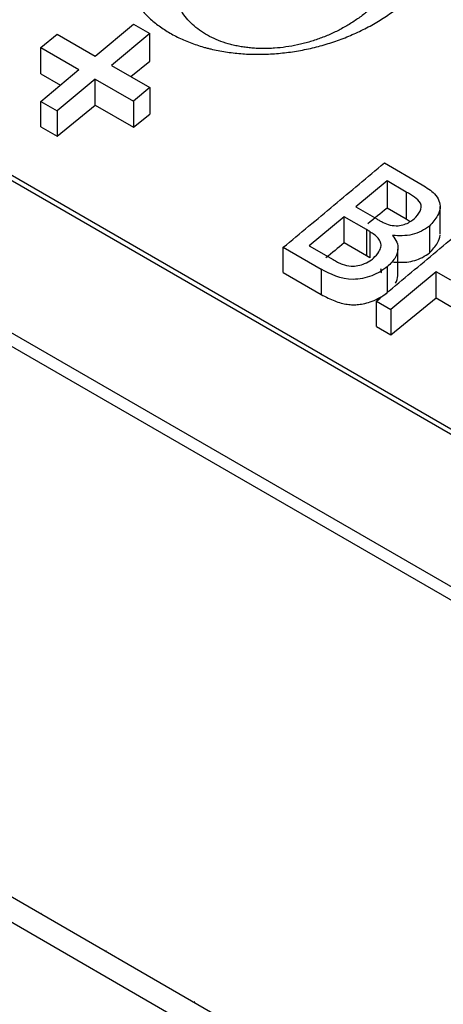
# Model space of a CAD drawing. Header units: millimetres. Extents: x -0.57 to 0.95, y -0.4 to 0.71.
# Tile 140 of 256: x 0.5477 to 0.5614, y -0.2188 to -0.187. Entities that reach past the tile are written whole.
import ezdxf

# ---------------------------------------------------------------- set-up
doc = ezdxf.new("R2010")
doc.units = ezdxf.units.MM
doc.layers.add('FORMAT', color=7, linetype='Continuous')

msp = doc.modelspace()

# ---------------------------------------------------------------- linework, layer by layer
at = {"layer": 'FORMAT', "color": 7, "linetype": 'Continuous', "lineweight": 25}
for p, q in [((0.629343, -0.24443), (0.476235, -0.156043)), ((0.476263, -0.15649), (0.628971, -0.244647)), ((0.486311, -0.156924), (0.626427, -0.237812)), ((0.626618, -0.237769), (0.486502, -0.156881)), ((0.550105, -0.188177), (0.551338, -0.187148)), ((0.551338, -0.187148), (0.551866, -0.187453)), ((0.548345, -0.187906), (0.548873, -0.187466)), ((0.548873, -0.187466), (0.550105, -0.188177)), ((0.551866, -0.187453), (0.550633, -0.188482)), ((0.551866, -0.188338), (0.551866, -0.187453)), ((0.548345, -0.187906), (0.549577, -0.188617)), ((0.548345, -0.188752), (0.548345, -0.187906)), ((0.550633, -0.188482), (0.551866, -0.189193)), ((0.55125, -0.188838), (0.551866, -0.188338)), ((0.548345, -0.189643), (0.549577, -0.188617)), ((0.548345, -0.188752), (0.548977, -0.189117)), ((0.550105, -0.188922), (0.548873, -0.189947)), ((0.550105, -0.188922), (0.551338, -0.189633)), ((0.550105, -0.189768), (0.550105, -0.188922)), ((0.551866, -0.189193), (0.551338, -0.189633)), ((0.551866, -0.189193), (0.551866, -0.190051)), ((0.548345, -0.189643), (0.548873, -0.189947)), ((0.548345, -0.190461), (0.548345, -0.189643)), ((0.548873, -0.190766), (0.550105, -0.189768)), ((0.550105, -0.189768), (0.551338, -0.190479)), ((0.551338, -0.189633), (0.551338, -0.190479)), ((0.548873, -0.189947), (0.548873, -0.190766)), ((0.551338, -0.190479), (0.551866, -0.190051)), ((0.548345, -0.190461), (0.548873, -0.190766)), ((0.55945, -0.191631), (0.560674, -0.192338)), ((0.559534, -0.192213), (0.558528, -0.193053)), ((0.560156, -0.192572), (0.559534, -0.192213)), ((0.559534, -0.192213), (0.559534, -0.193092)), ((0.560156, -0.192572), (0.560156, -0.193452)), ((0.558528, -0.193053), (0.559201, -0.193441)), ((0.561249, -0.193936), (0.561249, -0.193042)), ((0.55815, -0.193367), (0.557019, -0.194309)), ((0.558871, -0.193783), (0.55815, -0.193367)), ((0.55815, -0.194216), (0.55815, -0.193367)), ((0.560156, -0.193452), (0.559534, -0.193092)), ((0.560287, -0.19353), (0.560156, -0.193452)), ((0.560907, -0.19367), (0.560907, -0.194539)), ((0.558871, -0.193783), (0.558871, -0.194632)), ((0.558978, -0.193848), (0.558978, -0.194696)), ((0.557019, -0.194309), (0.557792, -0.194755)), ((0.558871, -0.194632), (0.55815, -0.194216)), ((0.556181, -0.194356), (0.557408, -0.195065)), ((0.556181, -0.195172), (0.556181, -0.194356)), ((0.558978, -0.194696), (0.558871, -0.194632)), ((0.559885, -0.195276), (0.559885, -0.194417)), ((0.556181, -0.195172), (0.557408, -0.19588)), ((0.557408, -0.195065), (0.557408, -0.19588)), ((0.559548, -0.195817), (0.559548, -0.194981)), ((0.561126, -0.195144), (0.559659, -0.196364)), ((0.561598, -0.195416), (0.561126, -0.195144)), ((0.561126, -0.195992), (0.561126, -0.195144)), ((0.559198, -0.196098), (0.559659, -0.196364)), ((0.559198, -0.196914), (0.559198, -0.196098)), ((0.559659, -0.19718), (0.561126, -0.195992)), ((0.561126, -0.195992), (0.561598, -0.196264)), ((0.559659, -0.196364), (0.559659, -0.19718)), ((0.559198, -0.196914), (0.559659, -0.19718)), ((0.556325, -0.220501), (0.536526, -0.209071)), ((0.555617, -0.220909), (0.535818, -0.209479)), ((0.548335, -0.215888), (0.548365, -0.21587)), ((0.550447, -0.217072), (0.550447, -0.217108)), ((0.553323, -0.218732), (0.553292, -0.21875))]:
    msp.add_line(p, q, dxfattribs=at)
for points, knots in [([(0.552655, -0.182115), (0.55253, -0.182212), (0.552411, -0.182311), (0.552242, -0.182466), (0.552187, -0.182518), (0.55208, -0.182625), (0.552028, -0.182679), (0.551927, -0.182788), (0.551878, -0.182844), (0.551784, -0.182956), (0.551739, -0.183012), (0.55161, -0.183182), (0.551531, -0.183298), (0.551424, -0.183473), (0.55139, -0.183531), (0.551326, -0.18365), (0.551296, -0.183709), (0.551239, -0.18383), (0.551213, -0.18389), (0.551176, -0.183981), (0.551165, -0.184012), (0.551142, -0.184073), (0.551131, -0.184103), (0.551081, -0.184256), (0.551049, -0.184378), (0.551001, -0.18462), (0.550985, -0.184741), (0.550975, -0.184922), (0.550973, -0.184983), (0.550974, -0.185103), (0.550977, -0.185163), (0.550987, -0.185283), (0.550994, -0.185343), (0.551012, -0.185462), (0.551024, -0.18552), (0.551064, -0.185694), (0.551099, -0.185808), (0.551164, -0.185975), (0.551187, -0.18603), (0.551239, -0.186139), (0.551267, -0.186193), (0.551327, -0.1863), (0.551359, -0.186353), (0.551411, -0.186431), (0.551428, -0.186457), (0.551465, -0.186509), (0.551483, -0.186534), (0.551579, -0.18666), (0.551662, -0.186756), (0.551844, -0.186941), (0.551942, -0.187029), (0.552152, -0.187197), (0.552265, -0.187277), (0.552505, -0.187429), (0.55263, -0.187499), (0.552892, -0.187629), (0.553028, -0.187688), (0.55331, -0.187796), (0.553456, -0.187845), (0.553646, -0.187899), (0.553684, -0.187909), (0.553761, -0.187929), (0.5538, -0.187939), (0.553917, -0.187967), (0.553996, -0.187984), (0.554155, -0.188015), (0.554235, -0.18803), (0.554396, -0.188055), (0.554478, -0.188066), (0.554642, -0.188085), (0.554724, -0.188093), (0.554891, -0.188106), (0.554975, -0.188111), (0.555144, -0.188119), (0.555229, -0.188121), (0.555358, -0.188122), (0.555402, -0.188122), (0.555488, -0.188121), (0.555531, -0.18812), (0.555747, -0.188113), (0.555919, -0.188102), (0.556264, -0.188069), (0.556436, -0.188046), (0.556693, -0.188003), (0.556779, -0.187987), (0.556951, -0.187953), (0.557036, -0.187934), (0.557208, -0.187893), (0.557293, -0.187872), (0.557462, -0.187826), (0.557545, -0.187802), (0.557794, -0.187725), (0.557956, -0.187669), (0.558276, -0.187546), (0.558433, -0.187479), (0.558664, -0.187372), (0.55874, -0.187335), (0.558891, -0.187258), (0.558966, -0.187218), (0.559185, -0.187097), (0.559326, -0.187011), (0.559531, -0.186877), (0.559598, -0.186831), (0.559729, -0.186737), (0.559793, -0.186689), (0.559856, -0.186641)], [0.00075443, 0.00075443, 0.00075443, 0.00075443, 0.00127607, 0.00127607, 0.00153688, 0.00153688, 0.0017977, 0.0017977, 0.00205852, 0.00205852, 0.00231933, 0.00231933, 0.00284097, 0.00284097, 0.00310178, 0.00310178, 0.0033626, 0.0033626, 0.00362342, 0.00362342, 0.00375382, 0.00375382, 0.00388423, 0.00388423, 0.00440587, 0.00440587, 0.0049275, 0.0049275, 0.00518832, 0.00518832, 0.00544913, 0.00544913, 0.00570995, 0.00570995, 0.00597076, 0.00597076, 0.0064924, 0.0064924, 0.00675321, 0.00675321, 0.00701403, 0.00701403, 0.00727485, 0.00727485, 0.00740526, 0.00740526, 0.00753566, 0.00753566, 0.0080573, 0.0080573, 0.00857893, 0.00857893, 0.00910056, 0.00910056, 0.0096222, 0.0096222, 0.01014383, 0.01014383, 0.01066546, 0.01066546, 0.01079587, 0.01079587, 0.01092628, 0.01092628, 0.01118709, 0.01118709, 0.01144791, 0.01144791, 0.01170873, 0.01170873, 0.01196954, 0.01196954, 0.01223036, 0.01223036, 0.01249118, 0.01249118, 0.01262159, 0.01262159, 0.01275199, 0.01275199, 0.01327363, 0.01327363, 0.01379526, 0.01379526, 0.01405608, 0.01405608, 0.01431689, 0.01431689, 0.01457771, 0.01457771, 0.01483853, 0.01483853, 0.01536016, 0.01536016, 0.01588179, 0.01588179, 0.01614261, 0.01614261, 0.01640342, 0.01640342, 0.01692506, 0.01692506, 0.01718587, 0.01718587, 0.01744669, 0.01744669, 0.01744669, 0.01744669]), ([(0.558979, -0.186668), (0.558934, -0.186707), (0.558888, -0.186746), (0.558793, -0.186822), (0.558745, -0.186859), (0.558598, -0.186968), (0.558496, -0.187038), (0.558338, -0.187138), (0.558285, -0.18717), (0.558176, -0.187233), (0.558121, -0.187264), (0.557955, -0.187353), (0.557841, -0.187409), (0.557611, -0.187512), (0.557494, -0.18756), (0.557315, -0.187626), (0.557255, -0.187647), (0.557134, -0.187687), (0.557073, -0.187706), (0.556949, -0.187742), (0.556887, -0.187759), (0.556764, -0.18779), (0.556702, -0.187805), (0.556517, -0.187845), (0.556393, -0.187867), (0.556145, -0.187903), (0.556021, -0.187916), (0.555866, -0.187927), (0.555835, -0.187929), (0.555772, -0.187932), (0.555741, -0.187934), (0.555648, -0.187937), (0.555587, -0.187937), (0.555465, -0.187936), (0.555405, -0.187935), (0.555285, -0.187929), (0.555225, -0.187926), (0.555107, -0.187915), (0.555049, -0.187909), (0.554933, -0.187894), (0.554875, -0.187886), (0.554761, -0.187866), (0.554704, -0.187855), (0.55462, -0.187837), (0.554592, -0.187831), (0.554536, -0.187817), (0.554509, -0.18781), (0.554372, -0.187774), (0.554267, -0.187741), (0.554064, -0.187666), (0.553966, -0.187624), (0.553778, -0.187532), (0.553688, -0.187482), (0.553515, -0.187372), (0.553434, -0.187314), (0.553283, -0.18719), (0.553212, -0.187125), (0.553082, -0.186988), (0.553021, -0.186917), (0.552953, -0.186823), (0.552939, -0.186804), (0.552913, -0.186765), (0.552901, -0.186746), (0.552864, -0.186687), (0.552841, -0.186648), (0.552797, -0.186567), (0.552777, -0.186527), (0.55274, -0.186444), (0.552723, -0.186403), (0.552676, -0.186276), (0.552651, -0.18619), (0.552623, -0.186057), (0.552614, -0.186012), (0.552601, -0.185922), (0.552596, -0.185876), (0.552589, -0.185784), (0.552587, -0.185738), (0.552586, -0.185646), (0.552588, -0.185599), (0.552595, -0.18546), (0.552607, -0.185366), (0.552641, -0.185178), (0.552664, -0.185084), (0.552701, -0.184966), (0.552709, -0.184942), (0.552725, -0.184894), (0.552733, -0.18487), (0.55276, -0.184799), (0.552779, -0.184752), (0.552819, -0.184658), (0.552841, -0.184611), (0.552887, -0.184519), (0.552912, -0.184472), (0.552989, -0.184335), (0.553046, -0.184244), (0.553139, -0.18411), (0.553171, -0.184065), (0.553239, -0.183976), (0.553274, -0.183932), (0.553347, -0.183845), (0.553384, -0.183802), (0.553461, -0.183717), (0.553501, -0.183675), (0.553593, -0.183582), (0.553645, -0.183531), (0.5537, -0.183481)], [0.0009484, 0.0009484, 0.0009484, 0.0009484, 0.00120921, 0.00120921, 0.00147003, 0.00147003, 0.00199166, 0.00199166, 0.00225248, 0.00225248, 0.0025133, 0.0025133, 0.00303493, 0.00303493, 0.00355656, 0.00355656, 0.00381738, 0.00381738, 0.0040782, 0.0040782, 0.00433901, 0.00433901, 0.00459983, 0.00459983, 0.00512146, 0.00512146, 0.00564309, 0.00564309, 0.0057735, 0.0057735, 0.00590391, 0.00590391, 0.00616473, 0.00616473, 0.00642554, 0.00642554, 0.00668636, 0.00668636, 0.00694718, 0.00694718, 0.00720799, 0.00720799, 0.00746881, 0.00746881, 0.00759922, 0.00759922, 0.00772963, 0.00772963, 0.00825126, 0.00825126, 0.00877289, 0.00877289, 0.00929453, 0.00929453, 0.00981616, 0.00981616, 0.01033779, 0.01033779, 0.01085942, 0.01085942, 0.01098983, 0.01098983, 0.01112024, 0.01112024, 0.01138106, 0.01138106, 0.01164187, 0.01164187, 0.01190269, 0.01190269, 0.01242432, 0.01242432, 0.01268514, 0.01268514, 0.01294596, 0.01294596, 0.01320677, 0.01320677, 0.01346759, 0.01346759, 0.01398922, 0.01398922, 0.01451086, 0.01451086, 0.01464126, 0.01464126, 0.01477167, 0.01477167, 0.01503249, 0.01503249, 0.01529331, 0.01529331, 0.01555412, 0.01555412, 0.01607575, 0.01607575, 0.01633657, 0.01633657, 0.01659739, 0.01659739, 0.0168582, 0.0168582, 0.01711902, 0.01711902, 0.01744669, 0.01744669, 0.01744669, 0.01744669]), ([(0.560674, -0.192338), (0.560816, -0.192428), (0.560961, -0.192519), (0.561068, -0.192632), (0.561131, -0.192698), (0.561181, -0.192772), (0.561212, -0.19285), (0.561242, -0.192925), (0.561254, -0.193006), (0.561247, -0.193088), (0.561241, -0.193169), (0.561212, -0.193253), (0.561167, -0.193333), (0.561101, -0.19345), (0.561003, -0.193561), (0.560907, -0.19367)], [0, 0, 0, 0, 0.285234, 0.285234, 0.285234, 0.451069, 0.451069, 0.451069, 0.608886, 0.608886, 0.608886, 0.767292, 0.767292, 0.767292, 1, 1, 1, 1]), ([(0.560406, -0.193438), (0.560481, -0.193359), (0.560559, -0.193279), (0.560649, -0.193105), (0.560654, -0.193011), (0.560532, -0.192774), (0.560332, -0.192676), (0.560156, -0.192572)], [0, 0, 0, 0, 0.25, 0.25, 0.5, 0.5, 1, 1, 1, 1]), ([(0.559201, -0.193441), (0.559235, -0.19346), (0.559268, -0.193479), (0.559302, -0.193498), (0.559336, -0.193516), (0.559371, -0.193534), (0.559406, -0.193551), (0.559477, -0.193584), (0.559552, -0.193615), (0.559633, -0.193636)], [0, 0, 0, 0, 0.250253, 0.250253, 0.250253, 0.500622, 0.500622, 0.500622, 1, 1, 1, 1]), ([(0.559633, -0.193636), (0.559716, -0.193652), (0.559803, -0.193666), (0.559893, -0.193658), (0.559958, -0.193653), (0.560025, -0.193639), (0.560088, -0.193619), (0.560151, -0.193598), (0.560211, -0.19357), (0.560264, -0.193537), (0.560314, -0.193506), (0.56036, -0.193472), (0.560406, -0.193438)], [0, 0, 0, 0, 0.321232, 0.321232, 0.321232, 0.552921, 0.552921, 0.552921, 0.784635, 0.784635, 0.784635, 1, 1, 1, 1]), ([(0.560907, -0.19367), (0.560742, -0.193786), (0.560558, -0.193893), (0.560135, -0.193994), (0.559921, -0.193988), (0.559714, -0.193974)], [0, 0, 0, 0, 0.5, 0.5, 1, 1, 1, 1]), ([(0.558978, -0.193848), (0.558969, -0.193842), (0.55896, -0.193837), (0.558952, -0.193831), (0.558943, -0.193826), (0.558934, -0.19382), (0.558925, -0.193815), (0.558907, -0.193804), (0.558889, -0.193793), (0.558871, -0.193783)], [0, 0, 0, 0, 0.250012, 0.250012, 0.250012, 0.500027, 0.500027, 0.500027, 1, 1, 1, 1]), ([(0.559093, -0.194709), (0.559159, -0.194641), (0.559225, -0.194573), (0.559273, -0.194499), (0.559305, -0.194451), (0.559328, -0.194399), (0.559337, -0.194348), (0.559346, -0.194297), (0.559342, -0.194245), (0.559327, -0.194198), (0.559312, -0.194151), (0.559284, -0.194106), (0.55925, -0.194066), (0.559179, -0.193982), (0.559078, -0.193914), (0.558978, -0.193848)], [0, 0, 0, 0, 0.228996, 0.228996, 0.228996, 0.381031, 0.381031, 0.381031, 0.533111, 0.533111, 0.533111, 0.683909, 0.683909, 0.683909, 1, 1, 1, 1]), ([(0.559714, -0.193974), (0.559765, -0.194042), (0.559817, -0.194111), (0.559848, -0.194187), (0.559879, -0.194262), (0.55989, -0.194344), (0.559884, -0.194426), (0.559878, -0.194508), (0.559855, -0.194593), (0.559809, -0.194674), (0.559748, -0.194783), (0.559646, -0.194883), (0.559548, -0.194981)], [0, 0, 0, 0, 0.230034, 0.230034, 0.230034, 0.457969, 0.457969, 0.457969, 0.687511, 0.687511, 0.687511, 1, 1, 1, 1]), ([(0.559714, -0.194827), (0.559788, -0.194832), (0.55994, -0.194843), (0.560181, -0.194837), (0.560438, -0.194789), (0.560686, -0.194683), (0.560832, -0.194588), (0.560907, -0.194539)], [0, 0, 0, 0, 0.1788166, 0.3672905, 0.5663125, 0.7763019, 1, 1, 1, 1]), ([(0.557792, -0.194755), (0.557816, -0.194769), (0.55784, -0.194782), (0.557864, -0.194795), (0.557887, -0.194808), (0.557912, -0.194821), (0.557936, -0.194834), (0.557985, -0.194859), (0.558035, -0.194883), (0.558088, -0.194904)], [0, 0, 0, 0, 0.250681, 0.250681, 0.250681, 0.501391, 0.501391, 0.501391, 1, 1, 1, 1]), ([(0.558088, -0.194904), (0.558177, -0.194932), (0.55827, -0.194958), (0.558371, -0.194964), (0.558444, -0.194969), (0.558521, -0.194964), (0.558595, -0.194949), (0.558669, -0.194934), (0.558742, -0.194912), (0.55881, -0.194883), (0.558889, -0.19485), (0.558961, -0.194806), (0.559027, -0.194759), (0.559049, -0.194742), (0.559071, -0.194726), (0.559093, -0.194709)], [0, 0, 0, 0, 0.28285, 0.28285, 0.28285, 0.48555, 0.48555, 0.48555, 0.686018, 0.686018, 0.686018, 0.919843, 0.919843, 0.919843, 1, 1, 1, 1]), ([(0.559548, -0.194981), (0.559396, -0.195096), (0.559229, -0.195202), (0.558848, -0.195345), (0.558641, -0.195393), (0.558031, -0.195387), (0.557705, -0.195229), (0.557408, -0.195065)], [0, 0, 0, 0, 0.25, 0.25, 0.5, 0.5, 1, 1, 1, 1]), ([(0.559327, -0.195044), (0.559331, -0.19506), (0.55934, -0.195092), (0.559343, -0.195142), (0.559339, -0.195175), (0.559337, -0.195192)], [0, 0, 0, 0, 0.335045, 0.66692, 1, 1, 1, 1]), ([(0.557408, -0.19588), (0.557481, -0.19592), (0.55762, -0.195996), (0.557834, -0.19609), (0.558042, -0.196159), (0.558242, -0.196199), (0.55843, -0.196214), (0.558622, -0.196206), (0.55883, -0.196169), (0.559065, -0.196098), (0.559316, -0.19598), (0.559467, -0.195874), (0.559548, -0.195817)], [0, 0, 0, 0, 0.122073, 0.233373, 0.332881, 0.421283, 0.500002, 0.570746, 0.655782, 0.755495, 0.86961, 1, 1, 1, 1])]:
    msp.add_open_spline(points, degree=3, knots=knots, dxfattribs=at)
for points in [[(0.556181, -0.194356), (0.556726, -0.193903), (0.557816, -0.192997), (0.558905, -0.192086), (0.55945, -0.191631)], [(0.559534, -0.193092), (0.559328, -0.193259), (0.559122, -0.193427), (0.558917, -0.193594)], [(0.559198, -0.196098), (0.559743, -0.195645), (0.560833, -0.194739), (0.561923, -0.193828), (0.562467, -0.193373)], [(0.561167, -0.19421), (0.561212, -0.194132), (0.561241, -0.194049), (0.561247, -0.193969)], [(0.55815, -0.194216), (0.557953, -0.194376), (0.557755, -0.194537), (0.557557, -0.194697)], [(0.560907, -0.194539), (0.561003, -0.194432), (0.561101, -0.194325), (0.561167, -0.19421)], [(0.559809, -0.195517), (0.559855, -0.195438), (0.559878, -0.195355), (0.559884, -0.195274)]]:
    msp.add_open_spline(points, degree=3, dxfattribs=at)

doc.saveas('drawing.dxf')
